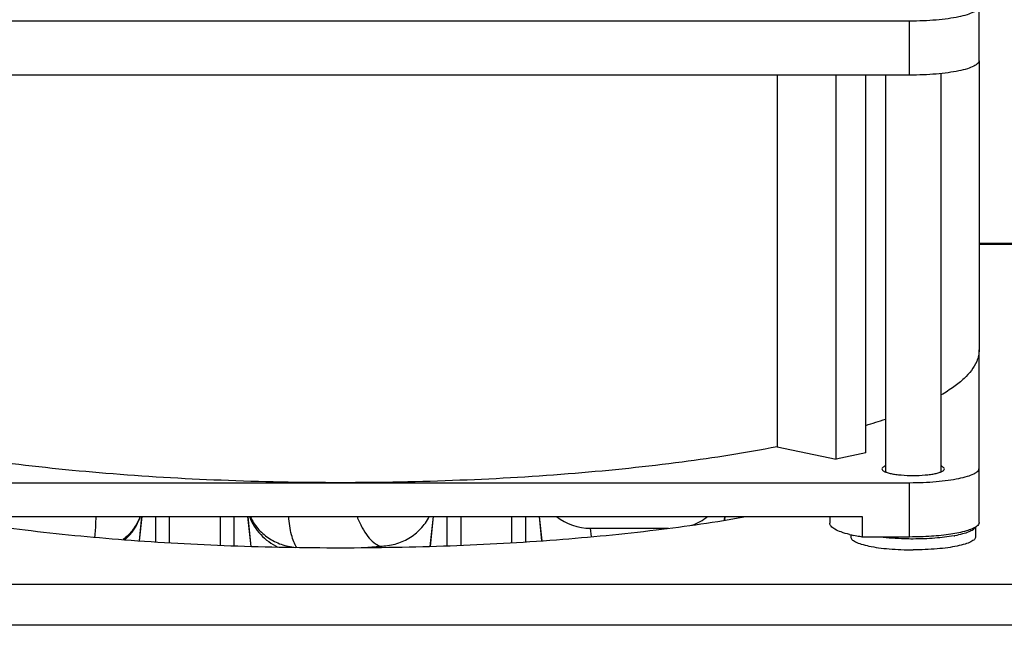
# Model space of a CAD drawing. Extents: x -1709 to 1181, y 8 to 1580.
# Tile 67 of 70: x 687 to 758, y 942 to 986. Entities that reach past the tile are written whole.
import ezdxf

# ---------------------------------------------------------------- set-up
doc = ezdxf.new("R2010")
doc.units = 0
doc.header["$LTSCALE"] = 65.395
doc.layers.get('0').update_dxf_attribs({"linetype": 'CONTINUOUS'})
doc.layers.add('3_ALL_AXES', color=7, linetype='CONTINUOUS')

msp = doc.modelspace()

# ---------------------------------------------------------------- linework, layer by layer
at = {"color": 7, "linetype": 'CONTINUOUS'}
for p, q in [((756.437, 982.83), (756.437, 987.488)), ((669.437, 985.703), (751.437, 985.703)), ((751.437, 981.791), (669.437, 981.791)), ((741.886, 981.791), (741.886, 955.03)), ((746.146, 954.145), (746.146, 981.791)), ((748.268, 954.586), (748.268, 981.791)), ((756.437, 949.573), (756.437, 962.01)), ((741.886, 955.03), (746.146, 954.145)), ((748.268, 954.586), (746.146, 954.145)), ((669.437, 952.446), (751.437, 952.446)), ((672.853, 950.001), (748.022, 950.001)), ((745.687, 950.001), (745.687, 949.521)), ((748.022, 950.001), (748.022, 948.534)), ((751.437, 948.534), (748.022, 948.534))]:
    msp.add_line(p, q, dxfattribs=at)
at = {"color": 9, "linetype": 'CONTINUOUS'}
for p, q in [((751.437, 981.791), (751.437, 985.703)), ((778.889, 969.594), (756.437, 969.594)), ((751.437, 948.534), (751.437, 952.446)), ((695.948, 948.264), (696.131, 950.001)), ((697.098, 950.001), (697.098, 948.186)), ((698.093, 950.001), (698.093, 948.124)), ((701.782, 947.94), (701.782, 950.001)), ((702.777, 947.901), (702.777, 950.001)), ((703.744, 950.001), (703.969, 947.862)), ((716.906, 947.862), (717.131, 950.001)), ((718.098, 950.001), (718.098, 947.901)), ((719.093, 950.001), (719.093, 947.94)), ((722.782, 948.124), (722.782, 950.001)), ((723.777, 948.186), (723.777, 950.001)), ((724.744, 950.001), (724.927, 948.264)), ((738.104, 949.743), (738.131, 950.001)), ((739.098, 950.001), (739.098, 949.909)), ((728.511, 948.553), (728.445, 949.16)), ((713.291, 947.881), (713.281, 947.784)), ((776.437, 945.111), (652.437, 945.111)), ((776.437, 942.177), (652.437, 942.177))]:
    msp.add_line(p, q, dxfattribs=at)
at = {"color": 3, "linetype": 'CONTINUOUS'}
msp.add_line((777.437, 969.66), (756.437, 969.66), dxfattribs=at)
at = {"color": 6, "linetype": 'CONTINUOUS'}
for p, q in [((696.12, 950.001), (695.937, 948.264)), ((703.755, 950.001), (703.98, 947.862)), ((717.12, 950.001), (716.895, 947.862)), ((724.755, 950.001), (724.938, 948.264)), ((738.12, 950.001), (738.092, 949.741)), ((728.445, 949.16), (734.068, 949.16))]:
    msp.add_line(p, q, dxfattribs=at)
at = {"color": 7, "linetype": 'CONTINUOUS'}
for centre, radius, start, end in [((736.602, 995.53), 40.67, 286.68383, 288.78192), ((749.387, 958.022), 9.582, 256.19025, 257.94533), ((752.912, 958.172), 9.707, 280.21004, 280.49463)]:
    msp.add_arc(centre, radius, start, end, dxfattribs=at)
at = {"color": 9, "linetype": 'CONTINUOUS'}
for centre, radius, start, end in [((692.306, 951.283), 3.929, 311.46879, 340.94544), ((698.673, 1098.137), 150.966, 275.10688, 275.55694)]:
    msp.add_arc(centre, radius, start, end, dxfattribs=at)
at = {"color": 6, "linetype": 'CONTINUOUS'}
for centre, start, end in [((728.445, 953.16), 232.1878, 270), ((734.43, 953.16), 289.28582, 307.81229)]:
    msp.add_arc(centre, 4, start, end, dxfattribs=at)
at = {"color": 7, "linetype": 'CONTINUOUS'}
for points, knots in [([(751.437, 985.703), (751.763, 985.703), (752.401, 985.716), (753.328, 985.773), (754.183, 985.866), (754.933, 985.99), (755.551, 986.141), (755.969, 986.292), (756.215, 986.431), (756.364, 986.546), (756.437, 986.668), (756.437, 986.743)], [0, 0, 0, 0, 0.185428, 0.364047, 0.529348, 0.67543, 0.797342, 0.891566, 0.927897, 0.957349, 1, 1, 1, 1]), ([(756.437, 982.83), (756.437, 982.755), (756.364, 982.634), (756.215, 982.518), (755.969, 982.379), (755.551, 982.229), (754.933, 982.078), (754.183, 981.954), (753.328, 981.861), (752.401, 981.803), (751.763, 981.791), (751.437, 981.791)], [0, 0, 0, 0, 0.042651, 0.072103, 0.108434, 0.202658, 0.32457, 0.470652, 0.635953, 0.814572, 1, 1, 1, 1]), ([(756.437, 962.01), (756.437, 961.871), (756.407, 961.587), (756.165, 960.829), (755.526, 960.052), (754.599, 959.31), (754.02, 958.944), (753.703, 958.762)], [0, 0, 0, 0, 0.094175, 0.19217, 0.536825, 0.752054, 1, 1, 1, 1]), ([(710.437, 952.446), (707.568, 952.446), (701.926, 952.555), (693.714, 953.041), (686.089, 953.831), (681.254, 954.589), (678.989, 955.03)], [0, 0, 0, 0, 0.272425, 0.535654, 0.780868, 1, 1, 1, 1]), ([(741.886, 955.03), (739.621, 954.589), (734.786, 953.831), (727.161, 953.041), (718.949, 952.555), (713.307, 952.446), (710.437, 952.446)], [0, 0, 0, 0, 0.219132, 0.464346, 0.727575, 1, 1, 1, 1]), ([(751.437, 952.446), (751.763, 952.446), (752.401, 952.459), (753.328, 952.516), (754.183, 952.609), (754.933, 952.733), (755.551, 952.884), (755.969, 953.035), (756.215, 953.174), (756.364, 953.289), (756.437, 953.411), (756.437, 953.486)], [0, 0, 0, 0, 0.185428, 0.364047, 0.529348, 0.67543, 0.797342, 0.891566, 0.927897, 0.957349, 1, 1, 1, 1]), ([(747.1, 948.717), (746.896, 948.767), (746.538, 948.87), (746.134, 949.037), (745.899, 949.187), (745.755, 949.315), (745.687, 949.442), (745.687, 949.521)], [0, 0, 0, 0, 0.370728, 0.657432, 0.769089, 0.861034, 1, 1, 1, 1]), ([(756.22, 949.27), (756.129, 949.208), (755.9, 949.095), (755.301, 948.894), (754.322, 948.705), (752.956, 948.565), (751.96, 948.534), (751.437, 948.534)], [0, 0, 0, 0, 0.067653, 0.155794, 0.388232, 0.678679, 1, 1, 1, 1]), ([(756.164, 949.23), (756.129, 949.16), (755.976, 949.025), (755.66, 948.876), (755.213, 948.736), (754.871, 948.662), (754.68, 948.627)], [0, 0, 0, 0, 0.14334, 0.356567, 0.643819, 1, 1, 1, 1]), ([(756.437, 949.573), (756.437, 949.547), (756.412, 949.419), (756.304, 949.327), (756.22, 949.27)], [0, 0, 0, 0, 0.2039, 1, 1, 1, 1]), ([(748.022, 948.534), (747.966, 948.542), (747.754, 948.578), (747.542, 948.618), (747.386, 948.651)], [0, 0, 0, 0, 0.260732, 1, 1, 1, 1]), ([(751.687, 948.39), (751.48, 948.39), (750.685, 948.401), (749.89, 948.456), (749.308, 948.531)], [0, 0, 0, 0, 0.261638, 1, 1, 1, 1]), ([(754.633, 948.618), (754.179, 948.536), (753.198, 948.425), (752.212, 948.39), (751.687, 948.39)], [0, 0, 0, 0, 0.468132, 1, 1, 1, 1])]:
    msp.add_open_spline(points, degree=3, knots=knots, dxfattribs=at)
at = {"color": 9, "linetype": 'CONTINUOUS'}
for points, knots in [([(692.8, 950), (692.8, 949.863), (692.795, 949.368), (692.762, 948.873), (692.708, 948.519)], [0, 0, 0, 0, 0.276626, 1, 1, 1, 1]), ([(695.999, 950), (695.878, 949.678), (695.543, 949.063), (695.053, 948.562), (694.781, 948.348)], [0, 0, 0, 0, 0.497694, 1, 1, 1, 1]), ([(703.883, 950), (704.062, 949.526), (704.614, 948.637), (705.461, 948.026), (705.923, 947.812)], [0, 0, 0, 0, 0.498849, 1, 1, 1, 1]), ([(703.939, 950), (704.078, 949.696), (704.447, 949.12), (705.217, 948.434), (706.154, 947.965), (706.844, 947.818), (707.194, 947.787)], [0, 0, 0, 0, 0.243759, 0.491664, 0.744037, 1, 1, 1, 1]), ([(707.29, 947.788), (707.204, 947.91), (707.054, 948.204), (706.821, 948.938), (706.738, 949.559), (706.704, 949.999)], [0, 0, 0, 0, 0.193359, 0.425513, 1, 1, 1, 1]), ([(711.627, 950.001), (711.735, 949.728), (711.962, 949.232), (712.368, 948.596), (712.799, 948.133), (713.13, 947.934), (713.291, 947.881)], [0, 0, 0, 0, 0.317896, 0.590464, 0.816083, 1, 1, 1, 1]), ([(713.291, 947.881), (713.653, 947.88), (714.38, 947.977), (715.387, 948.407), (716.242, 949.09), (716.668, 949.682), (716.835, 950)], [0, 0, 0, 0, 0.25078, 0.501127, 0.750868, 1, 1, 1, 1])]:
    msp.add_open_spline(points, degree=3, knots=knots, dxfattribs=at)
at = {"layer": '3_ALL_AXES', "color": 7, "linetype": 'CONTINUOUS'}
for p, q in [((756.437, 982.83), (756.437, 962.01)), ((749.687, 981.791), (749.687, 953.22)), ((753.687, 981.903), (753.687, 953.22)), ((756.187, 949.251), (756.187, 948.543)), ((747.187, 948.697), (747.187, 948.543))]:
    msp.add_line(p, q, dxfattribs=at)
for points, knots in [([(749.686, 953.648), (749.65, 953.633), (749.584, 953.602), (749.49, 953.543), (749.438, 953.476), (749.438, 953.434)], [0, 0, 0, 0, 0.350009, 0.627314, 1, 1, 1, 1]), ([(749.438, 953.434), (749.438, 953.4), (749.471, 953.345), (749.538, 953.293), (749.648, 953.231), (749.836, 953.163), (750.114, 953.095), (750.452, 953.039), (750.982, 952.982), (751.4, 952.966), (751.687, 952.966)], [0, 0, 0, 0, 0.042653, 0.072103, 0.108438, 0.20267, 0.324595, 0.470699, 0.635987, 1, 1, 1, 1]), ([(751.687, 952.966), (751.975, 952.966), (752.393, 952.982), (752.923, 953.039), (753.261, 953.095), (753.539, 953.163), (753.727, 953.231), (753.837, 953.293), (753.904, 953.345), (753.937, 953.4), (753.937, 953.434)], [0, 0, 0, 0, 0.364013, 0.529301, 0.675405, 0.79733, 0.891562, 0.927897, 0.957347, 1, 1, 1, 1]), ([(753.937, 953.434), (753.937, 953.476), (753.885, 953.543), (753.791, 953.602), (753.725, 953.633), (753.689, 953.648)], [0, 0, 0, 0, 0.372686, 0.649991, 1, 1, 1, 1]), ([(747.187, 948.543), (747.187, 948.476), (747.254, 948.367), (747.388, 948.262), (747.609, 948.137), (747.986, 948.002), (748.541, 947.866), (749.217, 947.754), (749.986, 947.67), (750.821, 947.619), (751.395, 947.607), (751.687, 947.607)], [0, 0, 0, 0, 0.042673, 0.072103, 0.108415, 0.202711, 0.324553, 0.470573, 0.635945, 0.81495, 1, 1, 1, 1]), ([(756.187, 948.543), (756.187, 948.476), (756.121, 948.367), (755.987, 948.262), (755.766, 948.137), (755.389, 948.002), (754.834, 947.866), (754.158, 947.754), (753.389, 947.67), (752.554, 947.619), (751.98, 947.607), (751.687, 947.607)], [0, 0, 0, 0, 0.042673, 0.072103, 0.108415, 0.202711, 0.324553, 0.470573, 0.635945, 0.81495, 1, 1, 1, 1])]:
    msp.add_open_spline(points, degree=3, knots=knots, dxfattribs=at)
at = {"layer": '3_ALL_AXES', "color": 3, "linetype": 'CONTINUOUS'}
msp.add_open_spline([(681.244, 949.999), (683.389, 949.619), (687.926, 948.964), (695.031, 948.278), (702.613, 947.857), (710.437, 947.716), (718.262, 947.857), (725.844, 948.278), (732.949, 948.964), (737.486, 949.619), (739.631, 949.999)], degree=3, knots=[0, 0, 0, 0, 0.111492, 0.234419, 0.365208, 0.5, 0.634792, 0.765581, 0.888508, 1, 1, 1, 1], dxfattribs=at)

doc.saveas('drawing.dxf')
